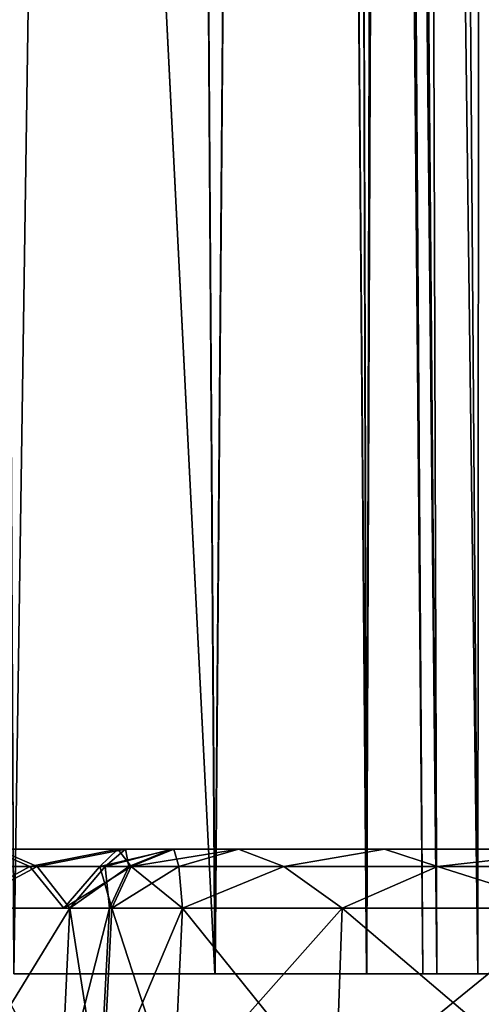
# Model space of a CAD drawing. Header units: millimetres. Extents: x -52 to 52, y -38 to 18.
# Tile 5 of 41: x -37.27 to -35.41, y -27.62 to -23.67. Entities that reach past the tile are written whole.
import ezdxf

# ---------------------------------------------------------------- set-up
doc = ezdxf.new("R2010")
doc.units = ezdxf.units.MM
doc.header["$LTSCALE"] = 65.185185
for name, color, linetype in [('131', 7, 'CONTINUOUS'), ('132', 7, 'CONTINUOUS'), ('134', 7, 'CONTINUOUS'), ('135', 7, 'CONTINUOUS'), ('136', 7, 'CONTINUOUS'), ('138', 7, 'CONTINUOUS'), ('139', 7, 'CONTINUOUS'), ('14', 7, 'CONTINUOUS'), ('15', 7, 'CONTINUOUS'), ('16', 7, 'CONTINUOUS'), ('17', 7, 'CONTINUOUS'), ('51', 7, 'CONTINUOUS'), ('67', 7, 'CONTINUOUS'), ('69', 7, 'CONTINUOUS'), ('7', 7, 'CONTINUOUS'), ('75', 7, 'CONTINUOUS'), ('8', 7, 'CONTINUOUS'), ('80', 7, 'CONTINUOUS'), ('82', 7, 'CONTINUOUS'), ('9', 7, 'CONTINUOUS')]:
    doc.layers.add(name, color=color, linetype=linetype)

msp = doc.modelspace()

# ---------------------------------------------------------------- linework, layer by layer
at = {"layer": '131', "linetype": 'Continuous'}
for points in [[(-36.6286, -27.0687, 23.5457), (-36.6483, -27, 22.7139), (-36.8198, -27.0687, 22.7277), (-36.6286, -27.0687, 23.5457)], [(-36.3888, -27, 23.6631), (-36.6483, -27, 22.7139), (-36.6286, -27.0687, 23.5457), (-36.3888, -27, 23.6631)], [(-36.2057, -27.0687, 24.2715), (-36.3888, -27, 23.6631), (-36.6286, -27.0687, 23.5457), (-36.2057, -27.0687, 24.2715)], [(-35.8015, -27, 24.4529), (-36.3888, -27, 23.6631), (-36.2057, -27.0687, 24.2715), (-35.8015, -27, 24.4529)], [(-35.5882, -27.0687, 24.8411), (-35.8015, -27, 24.4529), (-36.2057, -27.0687, 24.2715), (-35.5882, -27.0687, 24.8411)], [(-34.967, -27, 24.9747), (-35.8015, -27, 24.4529), (-35.5882, -27.0687, 24.8411), (-34.967, -27, 24.9747)], [(-34.8307, -27.0687, 25.2043), (-34.967, -27, 24.9747), (-35.5882, -27.0687, 24.8411), (-34.8307, -27.0687, 25.2043)], [(-36.8971, -27.2369, 22.734), (-36.6132, -27.2369, 23.7725), (-36.8198, -27.0687, 22.7277), (-36.8971, -27.2369, 22.734)], [(-36.6132, -27.2369, 23.7725), (-36.6286, -27.0687, 23.5457), (-36.8198, -27.0687, 22.7277), (-36.6132, -27.2369, 23.7725)], [(-36.6132, -27.2369, 23.7725), (-36.2057, -27.0687, 24.2715), (-36.6286, -27.0687, 23.5457), (-36.6132, -27.2369, 23.7725)], [(-36.6132, -27.2369, 23.7725), (-35.9708, -27.2369, 24.6364), (-36.2057, -27.0687, 24.2715), (-36.6132, -27.2369, 23.7725)], [(-35.9708, -27.2369, 24.6364), (-35.5882, -27.0687, 24.8411), (-36.2057, -27.0687, 24.2715), (-35.9708, -27.2369, 24.6364)], [(-35.9708, -27.2369, 24.6364), (-35.058, -27.2369, 25.2072), (-35.5882, -27.0687, 24.8411), (-35.9708, -27.2369, 24.6364)], [(-35.058, -27.2369, 25.2072), (-34.8307, -27.0687, 25.2043), (-35.5882, -27.0687, 24.8411), (-35.058, -27.2369, 25.2072)]]:
    msp.add_3dface(points, dxfattribs=at)
at = {"layer": '132', "linetype": 'Continuous'}
for points in [[(-37.2277, -27.0687, 21.7782), (-37.3878, -27, 21.4046), (-37.6358, -27.0687, 21.45), (-37.2277, -27.0687, 21.7782)], [(-36.8738, -27, 21.9779), (-37.3878, -27, 21.4046), (-37.2277, -27.0687, 21.7782), (-36.8738, -27, 21.9779)], [(-36.9459, -27.0687, 22.2195), (-36.8738, -27, 21.9779), (-37.2277, -27.0687, 21.7782), (-36.9459, -27.0687, 22.2195)], [(-36.8198, -27.0687, 22.7277), (-36.8738, -27, 21.9779), (-36.9459, -27.0687, 22.2195), (-36.8198, -27.0687, 22.7277)], [(-36.6483, -27, 22.7139), (-36.8738, -27, 21.9779), (-36.8198, -27.0687, 22.7277), (-36.6483, -27, 22.7139)], [(-37.2277, -27.0687, 21.7782), (-37.6358, -27.0687, 21.45), (-37.5334, -27.2369, 21.6074), (-37.2277, -27.0687, 21.7782)], [(-37.0912, -27.2369, 22.1006), (-37.2277, -27.0687, 21.7782), (-37.5334, -27.2369, 21.6074), (-37.0912, -27.2369, 22.1006)], [(-36.9459, -27.0687, 22.2195), (-37.2277, -27.0687, 21.7782), (-37.0912, -27.2369, 22.1006), (-36.9459, -27.0687, 22.2195)], [(-36.8971, -27.2369, 22.734), (-36.9459, -27.0687, 22.2195), (-37.0912, -27.2369, 22.1006), (-36.8971, -27.2369, 22.734)], [(-36.8971, -27.2369, 22.734), (-36.8198, -27.0687, 22.7277), (-36.9459, -27.0687, 22.2195), (-36.8971, -27.2369, 22.734)]]:
    msp.add_3dface(points, dxfattribs=at)
at = {"layer": '134', "linetype": 'Continuous'}
for points in [[(-37.6189, -27.0687, 14.5346), (-37.3608, -27, 14.5675), (-37.1981, -27.0687, 14.1734), (-37.6189, -27.0687, 14.5346)], [(-37.3608, -27, 14.5675), (-36.8424, -27, 13.9383), (-37.1981, -27.0687, 14.1734), (-37.3608, -27, 14.5675)], [(-37.1981, -27.0687, 14.1734), (-36.8424, -27, 13.9383), (-36.9241, -27.0687, 13.6912), (-37.1981, -27.0687, 14.1734)], [(-36.9241, -27.0687, 13.6912), (-36.6569, -27, 13.1448), (-36.829, -27.0687, 13.1448), (-36.9241, -27.0687, 13.6912)], [(-36.8424, -27, 13.9383), (-36.6569, -27, 13.1448), (-36.9241, -27.0687, 13.6912), (-36.8424, -27, 13.9383)], [(-37.5122, -27.2369, 14.369), (-37.6189, -27.0687, 14.5346), (-37.1981, -27.0687, 14.1734), (-37.5122, -27.2369, 14.369)], [(-37.0663, -27.2369, 13.8277), (-37.5122, -27.2369, 14.369), (-37.1981, -27.0687, 14.1734), (-37.0663, -27.2369, 13.8277)], [(-37.0663, -27.2369, 13.8277), (-37.1981, -27.0687, 14.1734), (-36.9241, -27.0687, 13.6912), (-37.0663, -27.2369, 13.8277)], [(-36.9066, -27.2369, 13.1448), (-37.0663, -27.2369, 13.8277), (-36.829, -27.0687, 13.1448), (-36.9066, -27.2369, 13.1448)], [(-37.0663, -27.2369, 13.8277), (-36.9241, -27.0687, 13.6912), (-36.829, -27.0687, 13.1448), (-37.0663, -27.2369, 13.8277)]]:
    msp.add_3dface(points, dxfattribs=at)
at = {"layer": '135', "linetype": 'Continuous'}
for points in [[(-36.829, -27.0687, 13.1448), (-36.6569, -27, 13.1448), (-36.829, -27.0687, -13.1448), (-36.829, -27.0687, 13.1448)], [(-36.6569, -27, 13.1448), (-36.6569, -27, -13.1448), (-36.829, -27.0687, -13.1448), (-36.6569, -27, 13.1448)], [(-36.9066, -27.2369, -13.1448), (-36.9066, -27.2369, 13.1448), (-36.829, -27.0687, 13.1448), (-36.9066, -27.2369, -13.1448)], [(-36.9066, -27.2369, -13.1448), (-36.829, -27.0687, 13.1448), (-36.829, -27.0687, -13.1448), (-36.9066, -27.2369, -13.1448)]]:
    msp.add_3dface(points, dxfattribs=at)
at = {"layer": '136', "linetype": 'Continuous'}
for points in [[(-37.1981, -27.0687, -14.1734), (-37.3608, -27, -14.5675), (-37.6189, -27.0687, -14.5346), (-37.1981, -27.0687, -14.1734)], [(-36.8424, -27, -13.9383), (-37.3608, -27, -14.5675), (-37.1981, -27.0687, -14.1734), (-36.8424, -27, -13.9383)], [(-36.9241, -27.0687, -13.6912), (-36.8424, -27, -13.9383), (-37.1981, -27.0687, -14.1734), (-36.9241, -27.0687, -13.6912)], [(-36.829, -27.0687, -13.1448), (-36.8424, -27, -13.9383), (-36.9241, -27.0687, -13.6912), (-36.829, -27.0687, -13.1448)], [(-36.6569, -27, -13.1448), (-36.8424, -27, -13.9383), (-36.829, -27.0687, -13.1448), (-36.6569, -27, -13.1448)], [(-37.5122, -27.2369, -14.369), (-37.1981, -27.0687, -14.1734), (-37.6189, -27.0687, -14.5346), (-37.5122, -27.2369, -14.369)], [(-37.5122, -27.2369, -14.369), (-37.0663, -27.2369, -13.8277), (-37.1981, -27.0687, -14.1734), (-37.5122, -27.2369, -14.369)], [(-37.0663, -27.2369, -13.8277), (-36.9241, -27.0687, -13.6912), (-37.1981, -27.0687, -14.1734), (-37.0663, -27.2369, -13.8277)], [(-37.0663, -27.2369, -13.8277), (-36.9066, -27.2369, -13.1448), (-36.9241, -27.0687, -13.6912), (-37.0663, -27.2369, -13.8277)], [(-36.9066, -27.2369, -13.1448), (-36.829, -27.0687, -13.1448), (-36.9241, -27.0687, -13.6912), (-36.9066, -27.2369, -13.1448)]]:
    msp.add_3dface(points, dxfattribs=at)
at = {"layer": '138', "linetype": 'Continuous'}
for points in [[(-37.6358, -27.0687, -21.45), (-37.3878, -27, -21.4046), (-37.2277, -27.0687, -21.7782), (-37.6358, -27.0687, -21.45)], [(-37.3878, -27, -21.4046), (-36.8738, -27, -21.9779), (-37.2277, -27.0687, -21.7782), (-37.3878, -27, -21.4046)], [(-37.2277, -27.0687, -21.7782), (-36.8738, -27, -21.9779), (-36.9459, -27.0687, -22.2195), (-37.2277, -27.0687, -21.7782)], [(-36.8738, -27, -21.9779), (-36.6483, -27, -22.7139), (-36.9459, -27.0687, -22.2195), (-36.8738, -27, -21.9779)], [(-36.9459, -27.0687, -22.2195), (-36.6483, -27, -22.7139), (-36.8198, -27.0687, -22.7277), (-36.9459, -27.0687, -22.2195)], [(-37.6358, -27.0687, -21.45), (-37.2277, -27.0687, -21.7782), (-37.5334, -27.2369, -21.6074), (-37.6358, -27.0687, -21.45)], [(-37.5334, -27.2369, -21.6074), (-37.2277, -27.0687, -21.7782), (-37.0912, -27.2369, -22.1006), (-37.5334, -27.2369, -21.6074)], [(-37.2277, -27.0687, -21.7782), (-36.9459, -27.0687, -22.2195), (-37.0912, -27.2369, -22.1006), (-37.2277, -27.0687, -21.7782)], [(-36.8198, -27.0687, -22.7277), (-36.8971, -27.2369, -22.734), (-37.0912, -27.2369, -22.1006), (-36.8198, -27.0687, -22.7277)], [(-36.9459, -27.0687, -22.2195), (-36.8198, -27.0687, -22.7277), (-37.0912, -27.2369, -22.1006), (-36.9459, -27.0687, -22.2195)]]:
    msp.add_3dface(points, dxfattribs=at)
at = {"layer": '139', "linetype": 'Continuous'}
for points in [[(-36.6483, -27, -22.7139), (-36.3888, -27, -23.6631), (-36.8198, -27.0687, -22.7277), (-36.6483, -27, -22.7139)], [(-36.8198, -27.0687, -22.7277), (-36.3888, -27, -23.6631), (-36.6286, -27.0687, -23.5457), (-36.8198, -27.0687, -22.7277)], [(-36.6286, -27.0687, -23.5457), (-36.3888, -27, -23.6631), (-36.2057, -27.0687, -24.2715), (-36.6286, -27.0687, -23.5457)], [(-36.3888, -27, -23.6631), (-35.8015, -27, -24.4529), (-36.2057, -27.0687, -24.2715), (-36.3888, -27, -23.6631)], [(-36.2057, -27.0687, -24.2715), (-35.8015, -27, -24.4529), (-35.5882, -27.0687, -24.8411), (-36.2057, -27.0687, -24.2715)], [(-35.8015, -27, -24.4529), (-34.967, -27, -24.9747), (-35.5882, -27.0687, -24.8411), (-35.8015, -27, -24.4529)], [(-35.5882, -27.0687, -24.8411), (-34.967, -27, -24.9747), (-34.8307, -27.0687, -25.2043), (-35.5882, -27.0687, -24.8411)], [(-36.8971, -27.2369, -22.734), (-36.8198, -27.0687, -22.7277), (-36.6286, -27.0687, -23.5457), (-36.8971, -27.2369, -22.734)], [(-36.6132, -27.2369, -23.7725), (-36.8971, -27.2369, -22.734), (-36.6286, -27.0687, -23.5457), (-36.6132, -27.2369, -23.7725)], [(-36.6132, -27.2369, -23.7725), (-36.6286, -27.0687, -23.5457), (-36.2057, -27.0687, -24.2715), (-36.6132, -27.2369, -23.7725)], [(-35.9708, -27.2369, -24.6364), (-36.6132, -27.2369, -23.7725), (-36.2057, -27.0687, -24.2715), (-35.9708, -27.2369, -24.6364)], [(-35.9708, -27.2369, -24.6364), (-36.2057, -27.0687, -24.2715), (-35.5882, -27.0687, -24.8411), (-35.9708, -27.2369, -24.6364)], [(-35.058, -27.2369, -25.2072), (-35.9708, -27.2369, -24.6364), (-35.5882, -27.0687, -24.8411), (-35.058, -27.2369, -25.2072)], [(-35.058, -27.2369, -25.2072), (-35.5882, -27.0687, -24.8411), (-34.8307, -27.0687, -25.2043), (-35.058, -27.2369, -25.2072)]]:
    msp.add_3dface(points, dxfattribs=at)
at = {"layer": '14', "linetype": 'Continuous'}
for points in [[(-36.7309, 10.2036, 20.6734), (-37.3796, -9.7892, 20.298), (-36.4831, -27.5, 20.2841), (-36.7309, 10.2036, 20.6734)], [(-36.1781, 10.2036, 21.2228), (-36.7309, 10.2036, 20.6734), (-36.4831, -27.5, 20.2841), (-36.1781, 10.2036, 21.2228)], [(-35.8728, -27.5, 20.8371), (-36.1781, 10.2036, 21.2228), (-36.4831, -27.5, 20.2841), (-35.8728, -27.5, 20.8371)], [(-35.9756, 10.2026, 21.9755), (-36.1781, 10.2036, 21.2228), (-35.8728, -27.5, 20.8371), (-35.9756, 10.2026, 21.9755)], [(-35.8011, -9.7892, 21.7959), (-35.9756, 10.2026, 21.9755), (-35.8728, -27.5, 20.8371), (-35.8011, -9.7892, 21.7959)], [(-37.3796, -9.7892, 20.298), (-37.2919, -27.5, 20.1365), (-36.4831, -27.5, 20.2841), (-37.3796, -9.7892, 20.298)], [(-35.6466, -27.5, 21.6293), (-35.8011, -9.7892, 21.7959), (-35.8728, -27.5, 20.8371), (-35.6466, -27.5, 21.6293)]]:
    msp.add_3dface(points, dxfattribs=at)
at = {"layer": '15', "linetype": 'Continuous'}
for points in [[(-37.2919, -27.5, 15.8635), (-37.3917, -7.42, 15.6807), (-36.7309, 10.2036, 15.3266), (-37.2919, -27.5, 15.8635)], [(-37.2919, -27.5, 15.8635), (-36.7309, 10.2036, 15.3266), (-36.482, -27.5, 15.7154), (-37.2919, -27.5, 15.8635)], [(-36.7309, 10.2036, 15.3266), (-36.1781, 10.2036, 14.7772), (-36.482, -27.5, 15.7154), (-36.7309, 10.2036, 15.3266)], [(-36.482, -27.5, 15.7154), (-36.1781, 10.2036, 14.7772), (-35.8725, -27.5, 15.1624), (-36.482, -27.5, 15.7154)], [(-36.1781, 10.2036, 14.7772), (-35.9756, 10.2026, 14.0245), (-35.8725, -27.5, 15.1624), (-36.1781, 10.2036, 14.7772)], [(-35.9756, 10.2026, 14.0245), (-35.8218, -7.42, 14.1824), (-35.8725, -27.5, 15.1624), (-35.9756, 10.2026, 14.0245)], [(-35.8218, -7.42, 14.1824), (-35.6466, -27.5, 14.3707), (-35.8725, -27.5, 15.1624), (-35.8218, -7.42, 14.1824)]]:
    msp.add_3dface(points, dxfattribs=at)
at = {"layer": '16', "linetype": 'Continuous'}
for points in [[(-37.2919, -27.5, -20.1365), (-37.3917, -7.416, -20.3193), (-36.7309, 10.2036, -20.6734), (-37.2919, -27.5, -20.1365)], [(-37.2919, -27.5, -20.1365), (-36.7309, 10.2036, -20.6734), (-36.482, -27.5, -20.2846), (-37.2919, -27.5, -20.1365)], [(-36.7309, 10.2036, -20.6734), (-36.1781, 10.2036, -21.2228), (-36.482, -27.5, -20.2846), (-36.7309, 10.2036, -20.6734)], [(-36.482, -27.5, -20.2846), (-36.1781, 10.2036, -21.2228), (-35.8725, -27.5, -20.8376), (-36.482, -27.5, -20.2846)], [(-36.1781, 10.2036, -21.2228), (-35.9756, 10.2026, -21.9755), (-35.8725, -27.5, -20.8376), (-36.1781, 10.2036, -21.2228)], [(-35.9756, 10.2026, -21.9755), (-35.8218, -7.416, -21.8176), (-35.8725, -27.5, -20.8376), (-35.9756, 10.2026, -21.9755)], [(-35.8218, -7.416, -21.8176), (-35.6466, -27.5, -21.6293), (-35.8725, -27.5, -20.8376), (-35.8218, -7.416, -21.8176)]]:
    msp.add_3dface(points, dxfattribs=at)
at = {"layer": '17', "linetype": 'Continuous'}
for points in [[(-36.7309, 10.2036, -15.3266), (-37.3796, -9.7922, -15.7021), (-36.4831, -27.5, -15.7159), (-36.7309, 10.2036, -15.3266)], [(-36.1781, 10.2036, -14.7772), (-36.7309, 10.2036, -15.3266), (-36.4831, -27.5, -15.7159), (-36.1781, 10.2036, -14.7772)], [(-35.8728, -27.5, -15.1629), (-36.1781, 10.2036, -14.7772), (-36.4831, -27.5, -15.7159), (-35.8728, -27.5, -15.1629)], [(-35.9756, 10.2026, -14.0245), (-36.1781, 10.2036, -14.7772), (-35.8728, -27.5, -15.1629), (-35.9756, 10.2026, -14.0245)], [(-35.8011, -9.7922, -14.2042), (-35.9756, 10.2026, -14.0245), (-35.8728, -27.5, -15.1629), (-35.8011, -9.7922, -14.2042)], [(-37.3796, -9.7922, -15.7021), (-37.2919, -27.5, -15.8635), (-36.4831, -27.5, -15.7159), (-37.3796, -9.7922, -15.7021)], [(-35.6466, -27.5, -14.3707), (-35.8011, -9.7922, -14.2042), (-35.8728, -27.5, -15.1629), (-35.6466, -27.5, -14.3707)]]:
    msp.add_3dface(points, dxfattribs=at)
at = {"layer": '51', "linetype": 'Continuous'}
for points in [[(-38.3854, -27, 20.2203), (-37.3878, -27, 21.4046), (-37.2683, -27, 20.379), (-38.3854, -27, 20.2203)], [(-38.3854, -27, -15.7797), (-37.3608, -27, -14.5675), (-37.2683, -27, -15.621), (-38.3854, -27, -15.7797)], [(-37.3878, -27, 21.4046), (-36.8738, -27, 21.9779), (-37.2683, -27, 20.379), (-37.3878, -27, 21.4046)], [(-36.8738, -27, -21.9779), (-37.3878, -27, -21.4046), (-37.2683, -27, -20.379), (-36.8738, -27, -21.9779)], [(-36.8424, -27, 13.9383), (-37.3608, -27, 14.5675), (-37.2683, -27, 15.621), (-36.8424, -27, 13.9383)], [(-37.3608, -27, -14.5675), (-36.8424, -27, -13.9383), (-37.2683, -27, -15.621), (-37.3608, -27, -14.5675)], [(-37.2683, -27, 20.379), (-36.6483, -27, 22.7139), (-36.5898, -27, 20.5032), (-37.2683, -27, 20.379)], [(-36.8738, -27, 21.9779), (-36.6483, -27, 22.7139), (-37.2683, -27, 20.379), (-36.8738, -27, 21.9779)], [(-36.5888, -27, -20.5037), (-36.8738, -27, -21.9779), (-37.2683, -27, -20.379), (-36.5888, -27, -20.5037)], [(-36.5888, -27, 15.4963), (-36.8424, -27, 13.9383), (-37.2683, -27, 15.621), (-36.5888, -27, 15.4963)], [(-37.2683, -27, -15.621), (-36.8424, -27, -13.9383), (-36.5898, -27, -15.4968), (-37.2683, -27, -15.621)], [(-36.6483, -27, -22.7139), (-36.8738, -27, -21.9779), (-36.5888, -27, -20.5037), (-36.6483, -27, -22.7139)], [(-36.6569, -27, 13.1448), (-36.8424, -27, 13.9383), (-36.5888, -27, 15.4963), (-36.6569, -27, 13.1448)], [(-36.8424, -27, -13.9383), (-36.6569, -27, -13.1448), (-36.5898, -27, -15.4968), (-36.8424, -27, -13.9383)], [(-36.6569, -27, -13.1448), (-36.6569, -27, 13.1448), (-36.5888, -27, 15.4963), (-36.6569, -27, -13.1448)], [(-36.5898, -27, -15.4968), (-36.6569, -27, -13.1448), (-36.5888, -27, 15.4963), (-36.5898, -27, -15.4968)], [(-36.6483, -27, 22.7139), (-36.3888, -27, 23.6631), (-36.5898, -27, 20.5032), (-36.6483, -27, 22.7139)], [(-36.3888, -27, -23.6631), (-36.6483, -27, -22.7139), (-36.5888, -27, -20.5037), (-36.3888, -27, -23.6631)], [(-36.5898, -27, 20.5032), (-36.3888, -27, 23.6631), (-36.0803, -27, 20.9651), (-36.5898, -27, 20.5032)], [(-36.0803, -27, -15.0349), (-36.5898, -27, -15.4968), (-36.5888, -27, 15.4963), (-36.0803, -27, -15.0349)], [(-36.0797, -27, 15.0339), (-36.0803, -27, -15.0349), (-36.5888, -27, 15.4963), (-36.0797, -27, 15.0339)], [(-36.0797, -27, -20.9661), (-36.3888, -27, -23.6631), (-36.5888, -27, -20.5037), (-36.0797, -27, -20.9661)], [(-36.3888, -27, 23.6631), (-35.8015, -27, 24.4529), (-36.0803, -27, 20.9651), (-36.3888, -27, 23.6631)], [(-35.8015, -27, -24.4529), (-36.3888, -27, -23.6631), (-35.8903, -27, -22.5), (-35.8015, -27, -24.4529)], [(-35.8903, -27, -22.5), (-36.3888, -27, -23.6631), (-35.8903, -27, -21.6293), (-35.8903, -27, -22.5)], [(-35.8903, -27, -21.6293), (-36.3888, -27, -23.6631), (-36.0797, -27, -20.9661), (-35.8903, -27, -21.6293)], [(-36.0803, -27, 20.9651), (-35.8015, -27, 24.4529), (-35.8903, -27, 22.5), (-36.0803, -27, 20.9651)], [(-35.8903, -27, 21.6293), (-36.0803, -27, 20.9651), (-35.8903, -27, 22.5), (-35.8903, -27, 21.6293)], [(-35.8903, -27, 14.3707), (-36.0803, -27, -15.0349), (-36.0797, -27, 15.0339), (-35.8903, -27, 14.3707)], [(-35.8903, -27, -14.3707), (-36.0803, -27, -15.0349), (-35.8903, -27, 14.3707), (-35.8903, -27, -14.3707)], [(-35.8903, -27, 22.5), (-35.8015, -27, 24.4529), (-35.6371, -27, 23.4452), (-35.8903, -27, 22.5)], [(-35.6371, -27, -23.4452), (-35.8015, -27, -24.4529), (-35.8903, -27, -22.5), (-35.6371, -27, -23.4452)], [(-35.8015, -27, 24.4529), (-34.967, -27, 24.9747), (-35.6371, -27, 23.4452), (-35.8015, -27, 24.4529)], [(-34.967, -27, -24.9747), (-35.8015, -27, -24.4529), (-35.6371, -27, -23.4452), (-34.967, -27, -24.9747)], [(-35.6371, -27, 23.4452), (-34.967, -27, 24.9747), (-34.9452, -27, 24.1371), (-35.6371, -27, 23.4452)], [(-34.9452, -27, -24.1371), (-34.967, -27, -24.9747), (-35.6371, -27, -23.4452), (-34.9452, -27, -24.1371)]]:
    msp.add_3dface(points, dxfattribs=at)
at = {"layer": '67', "linetype": 'Continuous'}
for points in [[(-36.937, -28, 22.7372), (-36.6492, -28, 23.79), (-36.8971, -27.2369, 22.734), (-36.937, -28, 22.7372)], [(-36.8971, -27.2369, 22.734), (-36.6492, -28, 23.79), (-36.6132, -27.2369, 23.7725), (-36.8971, -27.2369, 22.734)], [(-36.6492, -28, 23.79), (-35.9979, -28, 24.6658), (-36.6132, -27.2369, 23.7725), (-36.6492, -28, 23.79)], [(-36.6132, -27.2369, 23.7725), (-35.9979, -28, 24.6658), (-35.9708, -27.2369, 24.6364), (-36.6132, -27.2369, 23.7725)], [(-35.9979, -28, 24.6658), (-35.0725, -28, 25.2444), (-35.9708, -27.2369, 24.6364), (-35.9979, -28, 24.6658)], [(-35.9708, -27.2369, 24.6364), (-35.0725, -28, 25.2444), (-35.058, -27.2369, 25.2072), (-35.9708, -27.2369, 24.6364)]]:
    msp.add_3dface(points, dxfattribs=at)
at = {"layer": '69', "linetype": 'Continuous'}
for points in [[(-36.9066, -27.2369, -13.1448), (-36.9466, -28, 13.1448), (-36.9066, -27.2369, 13.1448), (-36.9066, -27.2369, -13.1448)], [(-36.9466, -28, -13.1448), (-36.9466, -28, 13.1448), (-36.9066, -27.2369, -13.1448), (-36.9466, -28, -13.1448)]]:
    msp.add_3dface(points, dxfattribs=at)
at = {"layer": '7', "linetype": 'Continuous'}
for points in [[(-35.9756, 10.2026, -22.5), (-35.9083, 10.2026, -23.0113), (-35.6466, -27.5, -22.5), (-35.9756, 10.2026, -22.5)], [(-35.9083, 10.2026, -23.0113), (-35.7109, 10.2026, -23.4878), (-35.5905, -27.5, -22.9262), (-35.9083, 10.2026, -23.0113)], [(-35.6466, -27.5, -22.5), (-35.9083, 10.2026, -23.0113), (-35.5905, -27.5, -22.9262), (-35.6466, -27.5, -22.5)], [(-35.7109, 10.2026, -23.4878), (-35.397, 10.2026, -23.897), (-35.426, -27.5, -23.3233), (-35.7109, 10.2026, -23.4878)], [(-35.5905, -27.5, -22.9262), (-35.7109, 10.2026, -23.4878), (-35.426, -27.5, -23.3233), (-35.5905, -27.5, -22.9262)], [(-35.426, -27.5, -23.3233), (-35.397, 10.2026, -23.897), (-35.1643, -27.5, -23.6643), (-35.426, -27.5, -23.3233)]]:
    msp.add_3dface(points, dxfattribs=at)
at = {"layer": '75', "linetype": 'Continuous'}
for points in [[(-36.6132, -27.2369, -23.7725), (-36.937, -28, -22.7372), (-36.8971, -27.2369, -22.734), (-36.6132, -27.2369, -23.7725)], [(-36.6492, -28, -23.79), (-36.937, -28, -22.7372), (-36.6132, -27.2369, -23.7725), (-36.6492, -28, -23.79)], [(-35.9708, -27.2369, -24.6364), (-36.6492, -28, -23.79), (-36.6132, -27.2369, -23.7725), (-35.9708, -27.2369, -24.6364)], [(-35.9979, -28, -24.6658), (-36.6492, -28, -23.79), (-35.9708, -27.2369, -24.6364), (-35.9979, -28, -24.6658)], [(-35.0725, -28, -25.2444), (-35.9979, -28, -24.6658), (-35.058, -27.2369, -25.2072), (-35.0725, -28, -25.2444)], [(-35.058, -27.2369, -25.2072), (-35.9979, -28, -24.6658), (-35.9708, -27.2369, -24.6364), (-35.058, -27.2369, -25.2072)]]:
    msp.add_3dface(points, dxfattribs=at)
at = {"layer": '8', "linetype": 'Continuous'}
for points in [[(-35.9756, 10.2026, 22.5), (-35.9756, 10.2026, 21.9755), (-35.6466, -27.5, 22.5), (-35.9756, 10.2026, 22.5)], [(-35.6466, -27.5, 22.5), (-35.9756, 10.2026, 21.9755), (-35.8011, -9.7892, 21.7959), (-35.6466, -27.5, 22.5)], [(-35.9756, 10.2026, -22.5), (-35.6466, -27.5, -22.5), (-35.6466, -27.5, -21.6293), (-35.9756, 10.2026, -22.5)], [(-35.8218, -7.416, -21.8176), (-35.9756, 10.2026, -22.5), (-35.6466, -27.5, -21.6293), (-35.8218, -7.416, -21.8176)], [(-35.6466, -27.5, 14.3707), (-35.9756, 10.2026, -14.0245), (-35.8011, -9.7922, -14.2042), (-35.6466, -27.5, 14.3707)], [(-35.8218, -7.42, 14.1824), (-35.9756, 10.2026, -14.0245), (-35.6466, -27.5, 14.3707), (-35.8218, -7.42, 14.1824)], [(-35.6466, -27.5, 21.6293), (-35.6466, -27.5, 22.5), (-35.8011, -9.7892, 21.7959), (-35.6466, -27.5, 21.6293)], [(-35.6466, -27.5, -14.3707), (-35.6466, -27.5, 14.3707), (-35.8011, -9.7922, -14.2042), (-35.6466, -27.5, -14.3707)]]:
    msp.add_3dface(points, dxfattribs=at)
at = {"layer": '80', "linetype": 'Continuous'}
for points in [[(-37.5122, -27.2369, 14.369), (-37.0663, -27.2369, 13.8277), (-37.5364, -28, 14.3372), (-37.5122, -27.2369, 14.369)], [(-37.5364, -28, 14.3372), (-37.0663, -27.2369, 13.8277), (-37.1021, -28, 13.81), (-37.5364, -28, 14.3372)], [(-37.0663, -27.2369, 13.8277), (-36.9066, -27.2369, 13.1448), (-37.1021, -28, 13.81), (-37.0663, -27.2369, 13.8277)], [(-36.9066, -27.2369, 13.1448), (-36.9466, -28, 13.1448), (-37.1021, -28, 13.81), (-36.9066, -27.2369, 13.1448)]]:
    msp.add_3dface(points, dxfattribs=at)
at = {"layer": '82', "linetype": 'Continuous'}
for points in [[(-37.1021, -28, -13.81), (-37.5122, -27.2369, -14.369), (-37.5364, -28, -14.3372), (-37.1021, -28, -13.81)], [(-37.0663, -27.2369, -13.8277), (-37.5122, -27.2369, -14.369), (-37.1021, -28, -13.81), (-37.0663, -27.2369, -13.8277)], [(-36.9466, -28, -13.1448), (-37.0663, -27.2369, -13.8277), (-37.1021, -28, -13.81), (-36.9466, -28, -13.1448)], [(-36.9466, -28, -13.1448), (-36.9066, -27.2369, -13.1448), (-37.0663, -27.2369, -13.8277), (-36.9466, -28, -13.1448)]]:
    msp.add_3dface(points, dxfattribs=at)
at = {"layer": '9', "linetype": 'Continuous'}
for points in [[(-35.9756, 10.2026, 22.5), (-35.6466, -27.5, 22.5), (-35.5905, -27.5, 22.9262), (-35.9756, 10.2026, 22.5)], [(-35.9083, 10.2026, 23.0113), (-35.9756, 10.2026, 22.5), (-35.5905, -27.5, 22.9262), (-35.9083, 10.2026, 23.0113)], [(-35.7109, 10.2026, 23.4878), (-35.9083, 10.2026, 23.0113), (-35.426, -27.5, 23.3233), (-35.7109, 10.2026, 23.4878)], [(-35.426, -27.5, 23.3233), (-35.9083, 10.2026, 23.0113), (-35.5905, -27.5, 22.9262), (-35.426, -27.5, 23.3233)], [(-35.397, 10.2026, 23.897), (-35.7109, 10.2026, 23.4878), (-35.1643, -27.5, 23.6643), (-35.397, 10.2026, 23.897)], [(-35.1643, -27.5, 23.6643), (-35.7109, 10.2026, 23.4878), (-35.426, -27.5, 23.3233), (-35.1643, -27.5, 23.6643)]]:
    msp.add_3dface(points, dxfattribs=at)

doc.saveas('drawing.dxf')
